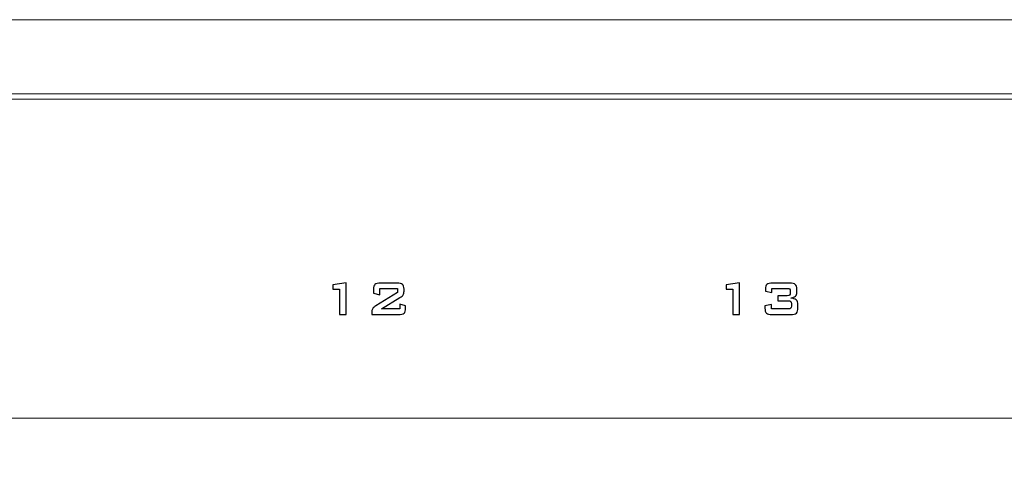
# Model space of a CAD drawing. Header units: millimetres. Extents: x 94562 to 148959, y -25377 to 3008.
# Tile 38 of 187: x 99221 to 99278, y -21905 to -21879. Entities that reach past the tile are written whole.
import ezdxf

# ---------------------------------------------------------------- set-up
doc = ezdxf.new("R2010")
doc.units = ezdxf.units.MM
doc.layers.add('tt_symbole', color=40, linetype='Continuous')

msp = doc.modelspace()

# ---------------------------------------------------------------- linework, layer by layer
at = {"layer": 'tt_symbole', "lineweight": 5}
for points in [[(98958.302, -21902.18), (99398.302, -21902.18), (99398.302, -21883.38), (98958.302, -21883.38), (98958.302, -21902.18)], [(98958.302, -22052.78), (99398.302, -22052.78), (99398.302, -21883.38), (98958.302, -21883.38), (98958.302, -22052.78)]]:
    msp.add_lwpolyline(points, close=True, dxfattribs=at)
msp.add_open_spline([(98937.302, -21884.08), (98937.302, -21884.08), (98939.302, -21882.08), (98939.302, -21882.08), (98939.302, -21882.08), (98939.302, -21882.08), (98955.802, -21882.08), (98955.802, -21882.08), (98955.802, -21882.08), (98955.802, -21882.08), (98955.802, -21881.705), (98955.802, -21881.705), (98955.802, -21881.705), (98955.802, -21880.261), (98956.984, -21879.08), (98958.427, -21879.08), (98958.427, -21879.08), (98958.427, -21879.08), (99398.177, -21879.08), (99398.177, -21879.08), (99398.177, -21879.08), (99399.621, -21879.08), (99400.802, -21880.261), (99400.802, -21881.705), (99400.802, -21881.705), (99400.802, -21881.705), (99400.802, -21882.08), (99400.802, -21882.08), (99400.802, -21882.08), (99400.802, -21882.08), (99417.302, -21882.08), (99417.302, -21882.08), (99417.302, -21882.08), (99417.302, -21882.08), (99419.302, -21884.08), (99419.302, -21884.08), (99419.302, -21884.08), (99419.302, -21884.08), (99419.302, -22049.08), (99419.302, -22049.08), (99419.302, -22049.08), (99419.302, -22049.08), (99417.302, -22051.08), (99417.302, -22051.08), (99417.302, -22051.08), (99417.302, -22051.08), (99400.802, -22051.08), (99400.802, -22051.08), (99400.802, -22051.08), (99400.802, -22051.08), (99400.802, -22051.455), (99400.802, -22051.455), (99400.802, -22051.455), (99400.802, -22052.899), (99399.621, -22054.08), (99398.177, -22054.08), (99398.177, -22054.08), (99398.177, -22054.08), (99397.802, -22054.08), (99397.802, -22054.08), (99397.802, -22054.08), (99397.802, -22054.08), (99397.802, -22055.08), (99397.802, -22055.08), (99397.802, -22055.08), (99397.802, -22055.08), (98958.802, -22055.08), (98958.802, -22055.08), (98958.802, -22055.08), (98958.802, -22055.08), (98958.802, -22054.08), (98958.802, -22054.08), (98958.802, -22054.08), (98958.802, -22054.08), (98958.427, -22054.08), (98958.427, -22054.08), (98958.427, -22054.08), (98956.984, -22054.08), (98955.802, -22052.899), (98955.802, -22051.455), (98955.802, -22051.455), (98955.802, -22051.455), (98955.802, -22051.08), (98955.802, -22051.08), (98955.802, -22051.08), (98955.802, -22051.08), (98939.302, -22051.08), (98939.302, -22051.08), (98939.302, -22051.08), (98939.302, -22051.08), (98937.302, -22049.08), (98937.302, -22049.08), (98937.302, -22049.08), (98937.302, -22049.08), (98937.302, -21884.08), (98937.302, -21884.08)], degree=3, knots=[0, 0, 0, 0, 0.041667, 0.041667, 0.041667, 0.041667, 0.083333, 0.083333, 0.083333, 0.083333, 0.125, 0.125, 0.125, 0.125, 0.166667, 0.166667, 0.166667, 0.166667, 0.208333, 0.208333, 0.208333, 0.208333, 0.25, 0.25, 0.25, 0.25, 0.291667, 0.291667, 0.291667, 0.291667, 0.333333, 0.333333, 0.333333, 0.333333, 0.375, 0.375, 0.375, 0.375, 0.416667, 0.416667, 0.416667, 0.416667, 0.458333, 0.458333, 0.458333, 0.458333, 0.5, 0.5, 0.5, 0.5, 0.541667, 0.541667, 0.541667, 0.541667, 0.583333, 0.583333, 0.583333, 0.583333, 0.625, 0.625, 0.625, 0.625, 0.666667, 0.666667, 0.666667, 0.666667, 0.708333, 0.708333, 0.708333, 0.708333, 0.75, 0.75, 0.75, 0.75, 0.791667, 0.791667, 0.791667, 0.791667, 0.833333, 0.833333, 0.833333, 0.833333, 0.875, 0.875, 0.875, 0.875, 0.916667, 0.916667, 0.916667, 0.916667, 0.958333, 0.958333, 0.958333, 0.958333, 1, 1, 1, 1], dxfattribs=at)
msp.add_open_spline([(98956.483, -21883.68), (98956.483, -21883.68), (99397.16, -21883.68), (99397.16, -21883.68)], degree=3, dxfattribs=at)
msp.add_open_spline([(98956.483, -21883.68), (98956.483, -21883.68), (99397.16, -21883.68), (99397.16, -21883.68)], degree=3, dxfattribs=at)
msp.add_open_spline([(98956.483, -21883.68), (98956.483, -21883.68), (99397.16, -21883.68), (99397.16, -21883.68)], degree=3, dxfattribs=at)
msp.add_open_spline([(98956.483, -21883.68), (98956.483, -21883.68), (99397.16, -21883.68), (99397.16, -21883.68)], degree=3, dxfattribs=at)
msp.add_open_spline([(98956.483, -21883.68), (98956.483, -21883.68), (99397.16, -21883.68), (99397.16, -21883.68)], degree=3, dxfattribs=at)
msp.add_open_spline([(98956.483, -21883.68), (98956.483, -21883.68), (99397.16, -21883.68), (99397.16, -21883.68)], degree=3, dxfattribs=at)
msp.add_open_spline([(98956.483, -21883.68), (98956.483, -21883.68), (99397.16, -21883.68), (99397.16, -21883.68)], degree=3, dxfattribs=at)
msp.add_open_spline([(98956.483, -21883.68), (98956.483, -21883.68), (99397.16, -21883.68), (99397.16, -21883.68)], degree=3, dxfattribs=at)
msp.add_open_spline([(98956.483, -21883.68), (98956.483, -21883.68), (99397.16, -21883.68), (99397.16, -21883.68)], degree=3, dxfattribs=at)
msp.add_open_spline([(98956.483, -21883.68), (98956.483, -21883.68), (99397.16, -21883.68), (99397.16, -21883.68)], degree=3, dxfattribs=at)
msp.add_open_spline([(98956.483, -21883.68), (98956.483, -21883.68), (99397.16, -21883.68), (99397.16, -21883.68)], degree=3, dxfattribs=at)
msp.add_open_spline([(98956.483, -21883.68), (98956.483, -21883.68), (99397.16, -21883.68), (99397.16, -21883.68)], degree=3, dxfattribs=at)
msp.add_open_spline([(98956.483, -21883.68), (98956.483, -21883.68), (99397.16, -21883.68), (99397.16, -21883.68)], degree=3, dxfattribs=at)
msp.add_open_spline([(98956.483, -21883.68), (98956.483, -21883.68), (99397.16, -21883.68), (99397.16, -21883.68)], degree=3, dxfattribs=at)
msp.add_open_spline([(98956.483, -21883.68), (98956.483, -21883.68), (99397.16, -21883.68), (99397.16, -21883.68)], degree=3, dxfattribs=at)
msp.add_open_spline([(98956.483, -21883.68), (98956.483, -21883.68), (99397.16, -21883.68), (99397.16, -21883.68)], degree=3, dxfattribs=at)
msp.add_open_spline([(98956.483, -21883.68), (98956.483, -21883.68), (99397.16, -21883.68), (99397.16, -21883.68)], degree=3, dxfattribs=at)
msp.add_open_spline([(98956.483, -21883.68), (98956.483, -21883.68), (99397.16, -21883.68), (99397.16, -21883.68)], degree=3, dxfattribs=at)
msp.add_open_spline([(98956.483, -21883.68), (98956.483, -21883.68), (99397.16, -21883.68), (99397.16, -21883.68)], degree=3, dxfattribs=at)
msp.add_open_spline([(98956.483, -21883.68), (98956.483, -21883.68), (99397.16, -21883.68), (99397.16, -21883.68)], degree=3, dxfattribs=at)
msp.add_open_spline([(98956.483, -21883.68), (98956.483, -21883.68), (99397.16, -21883.68), (99397.16, -21883.68)], degree=3, dxfattribs=at)
at = {"layer": 'tt_symbole'}
for points, knots in [([(99239.783, -21896.172), (99239.783, -21896.172), (99239.783, -21894.697), (99239.783, -21894.697), (99239.783, -21894.697), (99239.783, -21894.697), (99239.395, -21894.697), (99239.395, -21894.697), (99239.395, -21894.697), (99239.395, -21894.697), (99239.395, -21894.454), (99239.395, -21894.454), (99239.395, -21894.454), (99239.395, -21894.454), (99240.167, -21894.337), (99240.167, -21894.337), (99240.167, -21894.337), (99240.167, -21894.337), (99240.167, -21896.172), (99240.167, -21896.172), (99240.167, -21896.172), (99240.167, -21896.172), (99239.783, -21896.172), (99239.783, -21896.172)], [0, 0, 0, 0, 0.166667, 0.166667, 0.166667, 0.166667, 0.333333, 0.333333, 0.333333, 0.333333, 0.5, 0.5, 0.5, 0.5, 0.666667, 0.666667, 0.666667, 0.666667, 0.833333, 0.833333, 0.833333, 0.833333, 1, 1, 1, 1]), ([(99241.755, -21894.707), (99241.755, -21894.571), (99241.784, -21894.477), (99241.84, -21894.427), (99241.84, -21894.427), (99241.896, -21894.376), (99242.006, -21894.351), (99242.171, -21894.351), (99242.171, -21894.351), (99242.171, -21894.351), (99243.106, -21894.351), (99243.106, -21894.351), (99243.106, -21894.351), (99243.27, -21894.351), (99243.381, -21894.376), (99243.438, -21894.427), (99243.438, -21894.427), (99243.495, -21894.477), (99243.523, -21894.571), (99243.523, -21894.707), (99243.523, -21894.707), (99243.523, -21894.707), (99243.523, -21894.824), (99243.523, -21894.824), (99243.523, -21894.824), (99243.523, -21894.913), (99243.509, -21894.98), (99243.482, -21895.027), (99243.482, -21895.027), (99243.455, -21895.075), (99243.39, -21895.13), (99243.287, -21895.195), (99243.287, -21895.195), (99243.287, -21895.195), (99242.217, -21895.844), (99242.217, -21895.844), (99242.217, -21895.844), (99242.217, -21895.844), (99243.275, -21895.844), (99243.275, -21895.844), (99243.275, -21895.844), (99243.275, -21895.844), (99243.275, -21895.575), (99243.275, -21895.575), (99243.275, -21895.575), (99243.275, -21895.575), (99243.61, -21895.67), (99243.61, -21895.67), (99243.61, -21895.67), (99243.61, -21895.67), (99243.61, -21895.815), (99243.61, -21895.815), (99243.61, -21895.815), (99243.61, -21895.952), (99243.582, -21896.045), (99243.525, -21896.096), (99243.525, -21896.096), (99243.468, -21896.146), (99243.358, -21896.172), (99243.194, -21896.172), (99243.194, -21896.172), (99243.194, -21896.172), (99241.663, -21896.172), (99241.663, -21896.172), (99241.663, -21896.172), (99241.663, -21896.172), (99241.663, -21896.006), (99241.663, -21896.006), (99241.663, -21896.006), (99241.663, -21895.926), (99241.68, -21895.864), (99241.713, -21895.82), (99241.713, -21895.82), (99241.747, -21895.777), (99241.807, -21895.728), (99241.893, -21895.674), (99241.893, -21895.674), (99241.893, -21895.674), (99243.152, -21894.898), (99243.152, -21894.898), (99243.152, -21894.898), (99243.152, -21894.898), (99243.152, -21894.661), (99243.152, -21894.661), (99243.152, -21894.661), (99243.152, -21894.661), (99242.115, -21894.661), (99242.115, -21894.661), (99242.115, -21894.661), (99242.115, -21894.661), (99242.115, -21895.036), (99242.115, -21895.036), (99242.115, -21895.036), (99242.115, -21895.036), (99241.755, -21894.943), (99241.755, -21894.943), (99241.755, -21894.943), (99241.755, -21894.943), (99241.755, -21894.707), (99241.755, -21894.707)], [0, 0, 0, 0, 0.04, 0.04, 0.04, 0.04, 0.08, 0.08, 0.08, 0.08, 0.12, 0.12, 0.12, 0.12, 0.16, 0.16, 0.16, 0.16, 0.2, 0.2, 0.2, 0.2, 0.24, 0.24, 0.24, 0.24, 0.28, 0.28, 0.28, 0.28, 0.32, 0.32, 0.32, 0.32, 0.36, 0.36, 0.36, 0.36, 0.4, 0.4, 0.4, 0.4, 0.44, 0.44, 0.44, 0.44, 0.48, 0.48, 0.48, 0.48, 0.52, 0.52, 0.52, 0.52, 0.56, 0.56, 0.56, 0.56, 0.6, 0.6, 0.6, 0.6, 0.64, 0.64, 0.64, 0.64, 0.68, 0.68, 0.68, 0.68, 0.72, 0.72, 0.72, 0.72, 0.76, 0.76, 0.76, 0.76, 0.8, 0.8, 0.8, 0.8, 0.84, 0.84, 0.84, 0.84, 0.88, 0.88, 0.88, 0.88, 0.92, 0.92, 0.92, 0.92, 0.96, 0.96, 0.96, 0.96, 1, 1, 1, 1]), ([(99262.583, -21896.172), (99262.583, -21896.172), (99262.583, -21894.697), (99262.583, -21894.697), (99262.583, -21894.697), (99262.583, -21894.697), (99262.195, -21894.697), (99262.195, -21894.697), (99262.195, -21894.697), (99262.195, -21894.697), (99262.195, -21894.454), (99262.195, -21894.454), (99262.195, -21894.454), (99262.195, -21894.454), (99262.967, -21894.337), (99262.967, -21894.337), (99262.967, -21894.337), (99262.967, -21894.337), (99262.967, -21896.172), (99262.967, -21896.172), (99262.967, -21896.172), (99262.967, -21896.172), (99262.583, -21896.172), (99262.583, -21896.172)], [0, 0, 0, 0, 0.166667, 0.166667, 0.166667, 0.166667, 0.333333, 0.333333, 0.333333, 0.333333, 0.5, 0.5, 0.5, 0.5, 0.666667, 0.666667, 0.666667, 0.666667, 0.833333, 0.833333, 0.833333, 0.833333, 1, 1, 1, 1]), ([(99264.865, -21896.172), (99264.701, -21896.172), (99264.591, -21896.146), (99264.534, -21896.096), (99264.534, -21896.096), (99264.477, -21896.045), (99264.448, -21895.952), (99264.448, -21895.815), (99264.448, -21895.815), (99264.448, -21895.815), (99264.448, -21895.667), (99264.448, -21895.667), (99264.448, -21895.667), (99264.448, -21895.667), (99264.822, -21895.59), (99264.822, -21895.59), (99264.822, -21895.59), (99264.822, -21895.59), (99264.822, -21895.844), (99264.822, -21895.844), (99264.822, -21895.844), (99264.822, -21895.844), (99265.804, -21895.844), (99265.804, -21895.844), (99265.804, -21895.844), (99265.874, -21895.844), (99265.921, -21895.833), (99265.945, -21895.811), (99265.945, -21895.811), (99265.968, -21895.789), (99265.98, -21895.746), (99265.98, -21895.681), (99265.98, -21895.681), (99265.98, -21895.681), (99265.98, -21895.548), (99265.98, -21895.548), (99265.98, -21895.548), (99265.98, -21895.481), (99265.968, -21895.437), (99265.944, -21895.414), (99265.944, -21895.414), (99265.92, -21895.392), (99265.873, -21895.381), (99265.804, -21895.381), (99265.804, -21895.381), (99265.804, -21895.381), (99265.189, -21895.381), (99265.189, -21895.381), (99265.189, -21895.381), (99265.189, -21895.381), (99265.189, -21895.084), (99265.189, -21895.084), (99265.189, -21895.084), (99265.189, -21895.084), (99265.737, -21895.084), (99265.737, -21895.084), (99265.737, -21895.084), (99265.806, -21895.084), (99265.852, -21895.073), (99265.875, -21895.052), (99265.875, -21895.052), (99265.898, -21895.03), (99265.91, -21894.986), (99265.91, -21894.919), (99265.91, -21894.919), (99265.91, -21894.919), (99265.91, -21894.828), (99265.91, -21894.828), (99265.91, -21894.828), (99265.91, -21894.76), (99265.898, -21894.715), (99265.875, -21894.694), (99265.875, -21894.694), (99265.852, -21894.672), (99265.806, -21894.661), (99265.737, -21894.661), (99265.737, -21894.661), (99265.737, -21894.661), (99264.838, -21894.661), (99264.838, -21894.661), (99264.838, -21894.661), (99264.838, -21894.661), (99264.838, -21894.888), (99264.838, -21894.888), (99264.838, -21894.888), (99264.838, -21894.888), (99264.478, -21894.821), (99264.478, -21894.821), (99264.478, -21894.821), (99264.478, -21894.821), (99264.478, -21894.707), (99264.478, -21894.707), (99264.478, -21894.707), (99264.478, -21894.571), (99264.506, -21894.477), (99264.562, -21894.427), (99264.562, -21894.427), (99264.618, -21894.376), (99264.729, -21894.351), (99264.893, -21894.351), (99264.893, -21894.351), (99264.893, -21894.351), (99265.878, -21894.351), (99265.878, -21894.351), (99265.878, -21894.351), (99266.042, -21894.351), (99266.153, -21894.376), (99266.209, -21894.427), (99266.209, -21894.427), (99266.265, -21894.477), (99266.293, -21894.571), (99266.293, -21894.707), (99266.293, -21894.707), (99266.293, -21894.707), (99266.293, -21894.873), (99266.293, -21894.873), (99266.293, -21894.873), (99266.293, -21894.979), (99266.268, -21895.059), (99266.216, -21895.11), (99266.216, -21895.11), (99266.164, -21895.162), (99266.073, -21895.198), (99265.942, -21895.219), (99265.942, -21895.219), (99266.088, -21895.233), (99266.195, -21895.27), (99266.262, -21895.329), (99266.262, -21895.329), (99266.33, -21895.389), (99266.364, -21895.475), (99266.364, -21895.59), (99266.364, -21895.59), (99266.364, -21895.59), (99266.364, -21895.781), (99266.364, -21895.781), (99266.364, -21895.781), (99266.364, -21895.93), (99266.332, -21896.032), (99266.268, -21896.088), (99266.268, -21896.088), (99266.204, -21896.144), (99266.089, -21896.172), (99265.923, -21896.172), (99265.923, -21896.172), (99265.923, -21896.172), (99264.865, -21896.172), (99264.865, -21896.172)], [0, 0, 0, 0, 0.027027, 0.027027, 0.027027, 0.027027, 0.054054, 0.054054, 0.054054, 0.054054, 0.081081, 0.081081, 0.081081, 0.081081, 0.108108, 0.108108, 0.108108, 0.108108, 0.135135, 0.135135, 0.135135, 0.135135, 0.162162, 0.162162, 0.162162, 0.162162, 0.189189, 0.189189, 0.189189, 0.189189, 0.216216, 0.216216, 0.216216, 0.216216, 0.243243, 0.243243, 0.243243, 0.243243, 0.27027, 0.27027, 0.27027, 0.27027, 0.297297, 0.297297, 0.297297, 0.297297, 0.324324, 0.324324, 0.324324, 0.324324, 0.351351, 0.351351, 0.351351, 0.351351, 0.378378, 0.378378, 0.378378, 0.378378, 0.405405, 0.405405, 0.405405, 0.405405, 0.432432, 0.432432, 0.432432, 0.432432, 0.459459, 0.459459, 0.459459, 0.459459, 0.486486, 0.486486, 0.486486, 0.486486, 0.513514, 0.513514, 0.513514, 0.513514, 0.540541, 0.540541, 0.540541, 0.540541, 0.567568, 0.567568, 0.567568, 0.567568, 0.594595, 0.594595, 0.594595, 0.594595, 0.621622, 0.621622, 0.621622, 0.621622, 0.648649, 0.648649, 0.648649, 0.648649, 0.675676, 0.675676, 0.675676, 0.675676, 0.702703, 0.702703, 0.702703, 0.702703, 0.72973, 0.72973, 0.72973, 0.72973, 0.756757, 0.756757, 0.756757, 0.756757, 0.783784, 0.783784, 0.783784, 0.783784, 0.810811, 0.810811, 0.810811, 0.810811, 0.837838, 0.837838, 0.837838, 0.837838, 0.864865, 0.864865, 0.864865, 0.864865, 0.891892, 0.891892, 0.891892, 0.891892, 0.918919, 0.918919, 0.918919, 0.918919, 0.945946, 0.945946, 0.945946, 0.945946, 0.972973, 0.972973, 0.972973, 0.972973, 1, 1, 1, 1])]:
    msp.add_open_spline(points, degree=3, knots=knots, dxfattribs=at)

doc.saveas('drawing.dxf')
